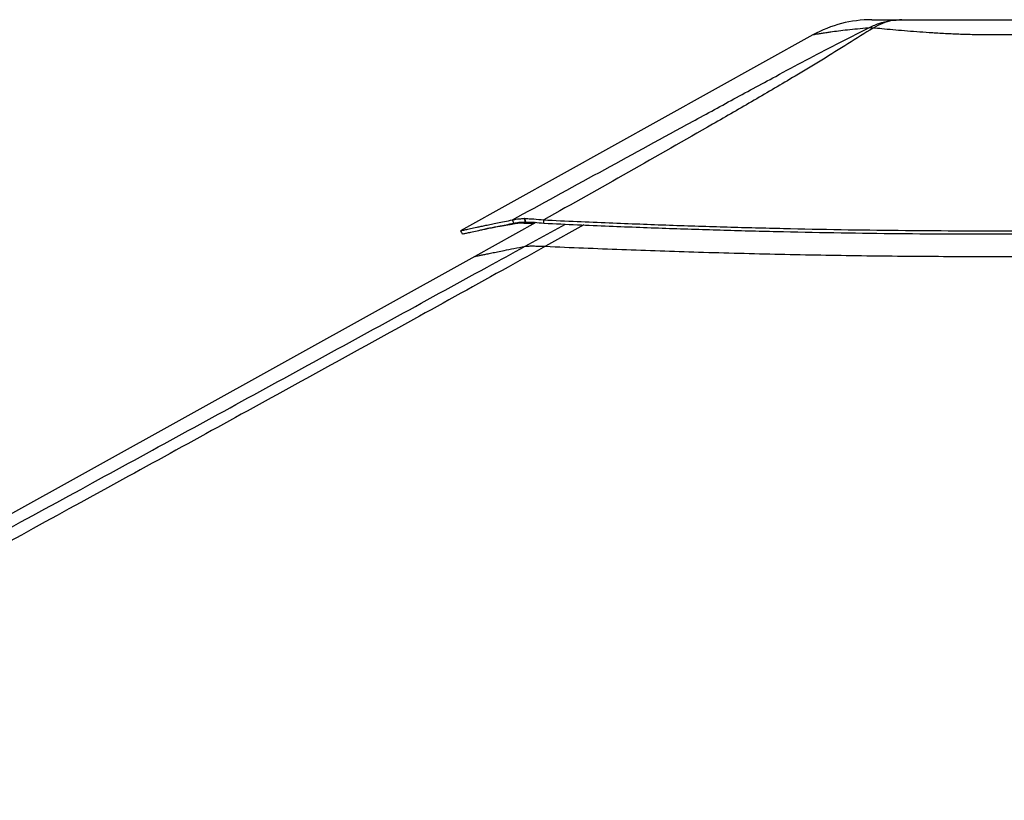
# Model space of a CAD drawing. Header units: millimetres. Extents: x 20 to 22981, y 40 to 19992.
# Tile 59 of 153: x 8446 to 9518, y 7133 to 7983. Entities that reach past the tile are written whole.
import ezdxf

# ---------------------------------------------------------------- set-up
doc = ezdxf.new("R2010")
doc.units = ezdxf.units.MM
doc.header["$LTSCALE"] = 2

msp = doc.modelspace()

# ---------------------------------------------------------------- linework, layer by layer
at = {"color": 7, "linetype": 'Continuous', "lineweight": 25}
for p, q in [((9309.64, 7966.35), (8925.81, 7753.15)), ((8984.05, 7761.34), (8982.33, 7764.93)), ((8995.77, 7766.37), (8995.66, 7766.37)), ((8996.68, 7762.64), (8995.66, 7766.37)), ((8996.79, 7762.64), (8995.77, 7766.37)), ((9016.72, 7761.33), (9016.48, 7764.93)), ((9007.89, 7762.14), (8941.41, 7725.21)), ((8996.79, 7762.64), (8996.68, 7762.64)), ((9003.93, 7736.54), (9003.86, 7736.54)), ((8941.41, 7725.21), (7181.83, 6747.85))]:
    msp.add_line(p, q, dxfattribs=at)
at = {"color": 8, "linetype": 'Continuous', "lineweight": 25}
for p, q in [((8984.06, 7761.34), (8981.69, 7760.04)), ((8996.16, 7736.15), (9040.22, 7760.27)), ((9060.14, 7759.39), (9018.44, 7736.15))]:
    msp.add_line(p, q, dxfattribs=at)
at = {"color": 7, "linetype": 'Continuous', "lineweight": 25, "flags": 128}
msp.add_lwpolyline([(8925.77, 7753.13), (8926.74, 7751.38), (8927.71, 7749.63)], dxfattribs=at)
at = {"color": 7, "linetype": 'Continuous', "lineweight": 25}
for centre, radius, start, end in [((9373.73, 7850.96), 132, 90.00001, 119.0503), ((9373.73, 7850.96), 132, 90.00001, 119.05091), ((9372.5, 7924.62), 49.34, 86.96069, 93.01438)]:
    msp.add_arc(centre, radius, start, end, dxfattribs=at)
for points, knots in [([(9369.9, 7973.89), (9373.77, 7975.67), (9381.54, 7979.26), (9393.84, 7982.34), (9402.23, 7982.75), (9406.44, 7982.96)], [0, 0, 0, 0, 0.3304598, 0.6637068, 1, 1, 1, 1]), ([(9373.73, 7982.96), (9373.9, 7982.96), (9374.24, 7982.96), (9376.98, 7982.96), (9381.4, 7982.96), (9387.78, 7982.96), (9395.91, 7982.96), (9402.93, 7982.96), (9406.44, 7982.96)], [0, 0, 0, 0, 0.16725093, 0.33492032, 0.50211527, 0.66795594, 0.83432131, 1, 1, 1, 1]), ([(9406.44, 7982.96), (9402.87, 7982.75), (9395.77, 7982.34), (9385.22, 7979.26), (9378.47, 7975.67), (9375.11, 7973.89)], [0, 0, 0, 0, 0.3362877, 0.6695345, 1, 1, 1, 1]), ([(9406.44, 7982.96), (9411.3, 7982.96), (9421.04, 7982.96), (9437.16, 7982.96), (9454.06, 7982.96), (9471.63, 7982.96), (9489.59, 7982.96), (9507.73, 7982.96), (9525.87, 7982.96), (9543.84, 7982.96), (9561.41, 7982.96), (9578.3, 7982.96), (9594.42, 7982.96), (9604.15, 7982.96), (9609.01, 7982.96)], [0, 0, 0, 0, 0.0828585, 0.1660608, 0.2490005, 0.3325855, 0.4164077, 0.5000366, 0.5836621, 0.6674807, 0.7510624, 0.8339812, 0.9171624, 1, 1, 1, 1]), ([(8982.33, 7764.93), (9013.86, 7782.18), (9076.94, 7816.68), (9156.32, 7860.06), (9220.37, 7894.96), (9263.58, 7918.33), (9301.87, 7938.88), (9335.22, 7956.52), (9358.34, 7968.1), (9369.9, 7973.89)], [0, 0, 0, 0, 0.2498248, 0.4996602, 0.6246523, 0.7496417, 0.8331029, 0.916566, 1, 1, 1, 1]), ([(9375.11, 7973.88), (9366.06, 7968.12), (9347.96, 7956.6), (9319.37, 7939.03), (9285.31, 7918.53), (9245.67, 7895.19), (9185.31, 7860.25), (9108.96, 7816.8), (9047.31, 7782.22), (9016.48, 7764.93)], [0, 0, 0, 0, 0.0830755, 0.1661799, 0.2492822, 0.3742524, 0.4992252, 0.7496044, 1, 1, 1, 1]), ([(9640.35, 7973.88), (9636.57, 7973.53), (9628.97, 7972.82), (9616.22, 7971.66), (9602.43, 7970.48), (9589.87, 7969.5), (9577.65, 7968.66), (9565.91, 7967.94), (9552.09, 7967.26), (9537.78, 7966.74), (9522.93, 7966.4), (9507.36, 7966.29), (9491.16, 7966.42), (9474.52, 7966.83), (9457.93, 7967.5), (9445.23, 7968.2), (9433.43, 7968.96), (9422.49, 7969.74), (9409.24, 7970.81), (9396.6, 7971.91), (9385.12, 7972.95), (9378.3, 7973.59), (9375.11, 7973.88)], [0, 0, 0, 0, 0.0549576, 0.1103181, 0.1670249, 0.2242321, 0.2551085, 0.3026777, 0.3505716, 0.3995016, 0.4487947, 0.4999722, 0.5549451, 0.6104354, 0.6675819, 0.7253037, 0.7448328, 0.7960513, 0.8476559, 0.9004307, 0.9535877, 1, 1, 1, 1]), ([(8925.85, 7753.15), (8925.89, 7753.15), (8925.99, 7753.15), (8927.74, 7753.52), (8931.23, 7754.27), (8936.49, 7755.42), (8942.43, 7756.71), (8948.31, 7757.97), (8953.49, 7759.07), (8959.35, 7760.3), (8966.03, 7761.67), (8973.61, 7763.21), (8979.36, 7764.35), (8982.33, 7764.93)], [0, 0, 0, 0, 0.0779075, 0.198928, 0.3201843, 0.4426666, 0.5675574, 0.6343953, 0.7026877, 0.7726382, 0.8450152, 0.9203086, 1, 1, 1, 1]), ([(8982.33, 7764.93), (8983.12, 7765.15), (8984.68, 7765.57), (8987.76, 7766.02), (8991.34, 7766.31), (8994.22, 7766.35), (8995.66, 7766.37)], [0, 0, 0, 0, 0.248548, 0.4910203, 0.7467369, 1, 1, 1, 1]), ([(8995.77, 7766.37), (8997.3, 7766.35), (9000.38, 7766.31), (9007.14, 7765.93), (9012.77, 7765.33), (9016.48, 7764.93)], [0, 0, 0, 0, 0.253108, 0.5086806, 1, 1, 1, 1]), ([(9016.48, 7764.93), (9028.61, 7764.37), (9052.23, 7763.28), (9087.08, 7761.8), (9120.59, 7760.47), (9153.14, 7759.28), (9184.92, 7758.2), (9216.14, 7757.25), (9246.9, 7756.4), (9288.2, 7755.38), (9340.04, 7754.36), (9402.55, 7753.53), (9457.37, 7753.16), (9504.77, 7753.1), (9544.95, 7753.21), (9585.6, 7753.48), (9626.93, 7753.92), (9669.19, 7754.54), (9705.54, 7755.2), (9735.88, 7755.83), (9760.08, 7756.38), (9785.03, 7756.99), (9810.95, 7757.67), (9833.79, 7758.31), (9853.45, 7758.88), (9869.75, 7759.37), (9886.88, 7759.89), (9900.81, 7760.33), (9911.46, 7760.67), (9918.56, 7760.89), (9926.07, 7761.14), (9934.05, 7761.4), (9941.62, 7761.65), (9949.18, 7761.9), (9957.09, 7762.16), (9966.43, 7762.47), (9976.29, 7762.8), (9985.68, 7763.12), (9993.77, 7763.39), (9998.71, 7763.56), (10000.95, 7763.64)], [0, 0, 0, 0, 0.0376744, 0.0733454, 0.1076573, 0.1408366, 0.173241, 0.2049401, 0.2361659, 0.266948, 0.3305396, 0.3934096, 0.4561274, 0.4962194, 0.5366209, 0.577492, 0.6190796, 0.6616072, 0.7054231, 0.7292998, 0.7537277, 0.7789877, 0.8052209, 0.8327103, 0.8486975, 0.865302, 0.8825876, 0.9011495, 0.9080222, 0.915265, 0.9229518, 0.9310783, 0.93979, 0.9462363, 0.9543523, 0.9641226, 0.9750181, 0.9847567, 0.9930794, 1, 1, 1, 1]), ([(8927.79, 7749.65), (8927.83, 7749.65), (8927.93, 7749.66), (8929.67, 7750.02), (8933.15, 7750.77), (8938.39, 7751.9), (8944.31, 7753.18), (8950.17, 7754.43), (8955.32, 7755.52), (8961.17, 7756.74), (8967.82, 7758.1), (8975.37, 7759.63), (8981.1, 7760.76), (8984.05, 7761.34)], [0, 0, 0, 0, 0.07787679, 0.19890582, 0.32016978, 0.44265893, 0.56755488, 0.63439485, 0.7026888, 0.77264013, 0.84501721, 0.92031008, 1, 1, 1, 1]), ([(8981.69, 7760.04), (8981.24, 7759.97), (8980.25, 7759.81), (8978.66, 7759.56), (8976.84, 7759.26), (8974.93, 7758.94), (8973.13, 7758.64), (8971.54, 7758.37), (8970.21, 7758.14), (8969.07, 7757.94), (8968.09, 7757.77), (8966.46, 7757.48), (8964.27, 7757.09), (8961.49, 7756.59), (8958.86, 7756.1), (8956.32, 7755.63), (8953.69, 7755.13), (8952, 7754.8), (8951.05, 7754.61)], [0, 0, 0, 0, 0.0374326, 0.0821757, 0.1342997, 0.1932481, 0.2478026, 0.293735, 0.3366896, 0.3690125, 0.3990882, 0.4281693, 0.5238169, 0.6100519, 0.7061426, 0.7971281, 0.8850061, 1, 1, 1, 1]), ([(9006.79, 7761.53), (9006.37, 7761.55), (9003.98, 7761.64), (9000.1, 7761.63), (8995.11, 7761.57), (8990.68, 7761.37), (8986.95, 7761.04), (8983.89, 7760.6), (8982.43, 7760.23), (8981.69, 7760.04)], [0, 0, 0, 0, 0.0352591, 0.1975734, 0.3556977, 0.5190818, 0.6834235, 0.8390129, 1, 1, 1, 1]), ([(8984.05, 7761.34), (8984.79, 7761.53), (8986.25, 7761.91), (8989.16, 7762.32), (8992.56, 7762.59), (8995.31, 7762.62), (8996.68, 7762.64)], [0, 0, 0, 0, 0.2491135, 0.4916947, 0.7471702, 1, 1, 1, 1]), ([(8994.75, 7761.53), (8996.01, 7761.47), (8998.7, 7761.36), (9002.42, 7761.11), (9004.9, 7760.9), (9005.56, 7760.85)], [0, 0, 0, 0, 0.39291732, 0.83900988, 1, 1, 1, 1]), ([(8996.79, 7762.64), (8998.26, 7762.62), (9001.21, 7762.59), (9007.72, 7762.24), (9013.15, 7761.69), (9016.72, 7761.33)], [0, 0, 0, 0, 0.25268049, 0.50801883, 1, 1, 1, 1]), ([(9016.72, 7761.33), (9028.85, 7760.78), (9052.46, 7759.7), (9087.3, 7758.23), (9120.79, 7756.91), (9153.32, 7755.73), (9185.09, 7754.66), (9216.3, 7753.71), (9247.04, 7752.87), (9288.32, 7751.86), (9340.13, 7750.85), (9402.6, 7750.03), (9457.39, 7749.67), (9504.77, 7749.6), (9544.93, 7749.71), (9585.56, 7749.98), (9626.87, 7750.42), (9669.1, 7751.03), (9705.44, 7751.69), (9735.76, 7752.31), (9759.95, 7752.86), (9784.89, 7753.46), (9810.79, 7754.14), (9833.62, 7754.77), (9853.27, 7755.33), (9869.57, 7755.81), (9886.69, 7756.33), (9900.61, 7756.77), (9911.26, 7757.1), (9918.36, 7757.33), (9925.86, 7757.57), (9933.83, 7757.82), (9941.4, 7758.07), (9948.96, 7758.32), (9956.86, 7758.58), (9966.2, 7758.89), (9976.06, 7759.21), (9985.44, 7759.53), (9993.53, 7759.8), (9998.46, 7759.96), (10000.7, 7760.04)], [0, 0, 0, 0, 0.0376722, 0.0733413, 0.1076519, 0.1408301, 0.1732338, 0.2049325, 0.2361582, 0.2669403, 0.3305328, 0.3934041, 0.4561237, 0.496217, 0.5366196, 0.5774919, 0.6190805, 0.6616089, 0.7054254, 0.7293024, 0.7537304, 0.7789904, 0.8052235, 0.8327128, 0.8486998, 0.8653041, 0.8825895, 0.9011511, 0.9080236, 0.9152664, 0.922953, 0.9310794, 0.9397909, 0.9462371, 0.954353, 0.9641231, 0.9750184, 0.984757, 0.9930795, 1, 1, 1, 1]), ([(9018.44, 7736.15), (9004.86, 7728.61), (8922.62, 7682.94), (8771.2, 7599.42), (8495.11, 7447.73), (8011.15, 7182.77), (7478.52, 6891.83), (7084.19, 6676.57), (6966.76, 6612.47)], [0, 0, 0, 0, 0.0199849, 0.1210519, 0.2221195, 0.4242559, 0.8285467, 1, 1, 1, 1]), ([(8996.16, 7736.15), (8996.59, 7736.21), (8997.46, 7736.34), (8999.83, 7736.5), (9002.39, 7736.52), (9003.86, 7736.54)], [0, 0, 0, 0, 0.2930384, 0.5926088, 1, 1, 1, 1]), ([(9003.93, 7736.54), (9004.68, 7736.54), (9006.51, 7736.53), (9009.9, 7736.46), (9014.01, 7736.33), (9016.96, 7736.21), (9018.44, 7736.15)], [0, 0, 0, 0, 0.1833155, 0.4504175, 0.7243165, 1, 1, 1, 1]), ([(9018.44, 7736.15), (9032.21, 7735.55), (9059.75, 7734.37), (9101.33, 7732.74), (9143.08, 7731.25), (9185.74, 7729.88), (9229.26, 7728.65), (9273.63, 7727.58), (9318.1, 7726.7), (9362.65, 7726.01), (9407.26, 7725.52), (9451.91, 7725.22), (9496.59, 7725.12), (9541.27, 7725.22), (9585.93, 7725.49), (9630.56, 7725.95), (9675.14, 7726.58), (9719.64, 7727.36), (9764.08, 7728.29), (9811.14, 7729.4), (9860.82, 7730.72), (9910.04, 7732.13), (9956.11, 7733.53), (9984.7, 7734.41), (9999, 7734.86)], [0, 0, 0, 0, 0.0428772, 0.0857728, 0.1287238, 0.1716931, 0.2168732, 0.2620742, 0.3072542, 0.3524544, 0.3976344, 0.4428339, 0.4880138, 0.5332125, 0.5783923, 0.6235901, 0.6687698, 0.7139665, 0.759146, 0.8043414, 0.8578872, 0.9114563, 0.9557228, 1, 1, 1, 1])]:
    msp.add_open_spline(points, degree=3, knots=knots, dxfattribs=at)
at = {"color": 8, "linetype": 'Continuous', "lineweight": 25}
for points, knots in [([(9369.9, 7973.89), (9365.92, 7973.53), (9357.92, 7972.83), (9347.1, 7971.67), (9337.28, 7970.49), (9330.04, 7969.52), (9324.16, 7968.68), (9319.44, 7967.96), (9315.18, 7967.28), (9312.01, 7966.76), (9310.19, 7966.45), (9309.39, 7966.31), (9309.64, 7966.35), (9309.64, 7966.35)], [0, 0, 0, 0, 0.1099252, 0.2206564, 0.3340805, 0.4485054, 0.5101154, 0.6052689, 0.7010718, 0.7989473, 0.897549, 0.9998936, 1, 1, 1, 1]), ([(7920.49, 7148.5), (7987.69, 7185.17), (8193.47, 7297.46), (8468.71, 7447.75), (8746.29, 7599.43), (8898.98, 7682.95), (8982.39, 7728.61), (8996.16, 7736.15)], [0, 0, 0, 0, 0.18768034, 0.57471207, 0.76822848, 0.96174555, 1, 1, 1, 1]), ([(8941.42, 7725.18), (8941.39, 7725.17), (8941.29, 7725.14), (8942.08, 7725.29), (8943.76, 7725.62), (8946.38, 7726.17), (8949.92, 7726.9), (8954.37, 7727.83), (8959.75, 7728.95), (8966.06, 7730.24), (8973.98, 7731.84), (8983.73, 7733.78), (8992.01, 7735.36), (8996.16, 7736.15)], [0, 0, 0, 0, 0.0454866, 0.1360033, 0.2265583, 0.3170753, 0.4076319, 0.498149, 0.5887071, 0.6792244, 0.7697837, 0.8848475, 1, 1, 1, 1])]:
    msp.add_open_spline(points, degree=3, knots=knots, dxfattribs=at)

doc.saveas('drawing.dxf')
